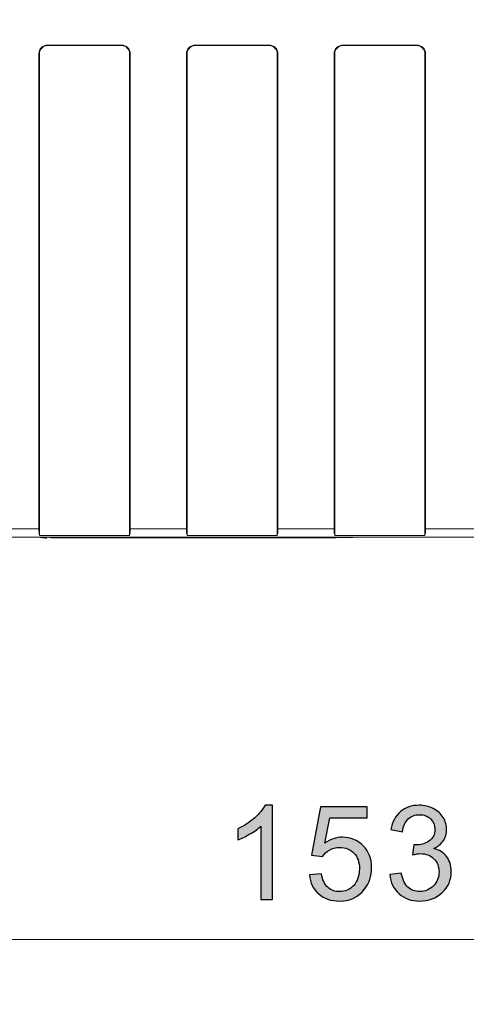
# Model space of a CAD drawing. Header units: millimetres. Extents: x -296 to 295, y -209 to 209.
# Tile 49 of 120: x -109 to -82, y -29 to 31. Entities that reach past the tile are written whole.
import ezdxf

# ---------------------------------------------------------------- set-up
doc = ezdxf.new("R2010")
doc.units = ezdxf.units.MM
doc.header["$MEASUREMENT"] = 0
doc.layers.add('layer 1', color=7, linetype='Continuous')

msp = doc.modelspace()

# ---------------------------------------------------------------- hatches: boundary and pattern name
at = {"layer": 'layer 1'}
h = msp.add_hatch(color=18, dxfattribs=at)
edge = h.paths.add_edge_path()
edge.add_spline(control_points=[(-93.3739, -22.6225), (-93.3739, -22.6225), (-94.0779, -22.6225), (-94.0779, -22.6225), (-94.0779, -22.6225), (-94.0779, -18.1398), (-94.0779, -18.1398), (-94.2472, -18.3025), (-94.4699, -18.4638), (-94.7446, -18.6252), (-95.0192, -18.7865), (-95.2672, -18.9078), (-95.4859, -18.9878), (-95.4859, -18.9878), (-95.4859, -18.3078), (-95.4859, -18.3078), (-95.0926, -18.1238), (-94.7486, -17.8998), (-94.4539, -17.6358), (-94.1592, -17.3732), (-93.9499, -17.1185), (-93.8272, -16.8705), (-93.8272, -16.8705), (-93.3739, -16.8705), (-93.3739, -16.8705), (-93.3739, -16.8705), (-93.3739, -22.6225), (-93.3739, -22.6225)], knot_values=[0, 0, 0, 0, 0.1111111, 0.1111111, 0.1111111, 0.2222222, 0.2222222, 0.2222222, 0.3333333, 0.3333333, 0.3333333, 0.4444444, 0.4444444, 0.4444444, 0.5555556, 0.5555556, 0.5555556, 0.6666667, 0.6666667, 0.6666667, 0.7777778, 0.7777778, 0.7777778, 0.8888889, 0.8888889, 0.8888889, 1, 1, 1, 1], degree=3, periodic=1)
h = msp.add_hatch(color=18, dxfattribs=at)
edge = h.paths.add_edge_path()
edge.add_spline(control_points=[(-91.1201, -21.1185), (-91.1201, -21.1185), (-90.3841, -21.0625), (-90.3841, -21.0625), (-90.3294, -21.4212), (-90.2028, -21.6905), (-90.0054, -21.8718), (-89.8081, -22.0518), (-89.5668, -22.1425), (-89.2828, -22.1425), (-88.9401, -22.1425), (-88.6534, -22.0145), (-88.4201, -21.7598), (-88.1881, -21.5038), (-88.0721, -21.1652), (-88.0721, -20.7438), (-88.0721, -20.3425), (-88.1828, -20.0265), (-88.4054, -19.7945), (-88.6281, -19.5625), (-88.9228, -19.4465), (-89.2894, -19.4465), (-89.5174, -19.4465), (-89.7214, -19.4985), (-89.9028, -19.6025), (-90.0828, -19.7065), (-90.2241, -19.8412), (-90.3281, -20.0065), (-90.3281, -20.0065), (-90.9921, -19.9105), (-90.9921, -19.9105), (-90.9921, -19.9105), (-90.4401, -16.9665), (-90.4401, -16.9665), (-90.4401, -16.9665), (-87.6001, -16.9665), (-87.6001, -16.9665), (-87.6001, -16.9665), (-87.6001, -17.6385), (-87.6001, -17.6385), (-87.6001, -17.6385), (-89.8788, -17.6385), (-89.8788, -17.6385), (-89.8788, -17.6385), (-90.1841, -19.1838), (-90.1841, -19.1838), (-89.8414, -18.9425), (-89.4814, -18.8225), (-89.1054, -18.8225), (-88.6068, -18.8225), (-88.1854, -18.9958), (-87.8428, -19.3425), (-87.5001, -19.6892), (-87.3281, -20.1345), (-87.3281, -20.6785), (-87.3281, -21.1972), (-87.4788, -21.6452), (-87.7801, -22.0225), (-88.1468, -22.4865), (-88.6481, -22.7185), (-89.2828, -22.7185), (-89.8028, -22.7185), (-90.2268, -22.5718), (-90.5561, -22.2798), (-90.8854, -21.9878), (-91.0734, -21.6012), (-91.1201, -21.1185)], knot_values=[0, 0, 0, 0, 0.0454545, 0.0454545, 0.0454545, 0.0909091, 0.0909091, 0.0909091, 0.1363636, 0.1363636, 0.1363636, 0.1818182, 0.1818182, 0.1818182, 0.2272727, 0.2272727, 0.2272727, 0.2727273, 0.2727273, 0.2727273, 0.3181818, 0.3181818, 0.3181818, 0.3636364, 0.3636364, 0.3636364, 0.4090909, 0.4090909, 0.4090909, 0.4545455, 0.4545455, 0.4545455, 0.5, 0.5, 0.5, 0.5454545, 0.5454545, 0.5454545, 0.5909091, 0.5909091, 0.5909091, 0.6363636, 0.6363636, 0.6363636, 0.6818182, 0.6818182, 0.6818182, 0.7272727, 0.7272727, 0.7272727, 0.7727273, 0.7727273, 0.7727273, 0.8181818, 0.8181818, 0.8181818, 0.8636364, 0.8636364, 0.8636364, 0.9090909, 0.9090909, 0.9090909, 0.9545455, 0.9545455, 0.9545455, 1, 1, 1, 1], degree=3, periodic=1)
h = msp.add_hatch(color=18, dxfattribs=at)
edge = h.paths.add_edge_path()
edge.add_spline(control_points=[(-86.2263, -21.1025), (-86.2263, -21.1025), (-85.5223, -21.0065), (-85.5223, -21.0065), (-85.441, -21.4065), (-85.305, -21.6945), (-85.1116, -21.8705), (-84.9183, -22.0465), (-84.681, -22.1345), (-84.3996, -22.1345), (-84.0663, -22.1345), (-83.785, -22.0198), (-83.5583, -21.7905), (-83.3316, -21.5612), (-83.2183, -21.2772), (-83.2183, -20.9385), (-83.2183, -20.6158), (-83.3236, -20.3492), (-83.5356, -20.1385), (-83.7463, -19.9292), (-84.0143, -19.8238), (-84.341, -19.8238), (-84.4743, -19.8238), (-84.6396, -19.8505), (-84.8383, -19.9025), (-84.8383, -19.9025), (-84.7596, -19.2865), (-84.7596, -19.2865), (-84.713, -19.2918), (-84.6743, -19.2945), (-84.6463, -19.2945), (-84.345, -19.2945), (-84.0756, -19.2158), (-83.8343, -19.0598), (-83.5943, -18.9038), (-83.4743, -18.6638), (-83.4743, -18.3398), (-83.4743, -18.0825), (-83.5623, -17.8692), (-83.737, -17.6998), (-83.9116, -17.5305), (-84.137, -17.4465), (-84.413, -17.4465), (-84.6876, -17.4465), (-84.9156, -17.5332), (-85.0983, -17.7065), (-85.281, -17.8798), (-85.3983, -18.1398), (-85.4503, -18.4865), (-85.4503, -18.4865), (-86.1543, -18.3585), (-86.1543, -18.3585), (-86.0676, -17.8865), (-85.873, -17.5198), (-85.5676, -17.2598), (-85.2636, -16.9998), (-84.8836, -16.8705), (-84.4303, -16.8705), (-84.1183, -16.8705), (-83.8303, -16.9372), (-83.5676, -17.0718), (-83.3036, -17.2052), (-83.1023, -17.3878), (-82.9636, -17.6185), (-82.8236, -17.8505), (-82.7543, -18.0958), (-82.7543, -18.3558), (-82.7543, -18.6025), (-82.821, -18.8265), (-82.953, -19.0292), (-83.0863, -19.2318), (-83.2836, -19.3932), (-83.5436, -19.5132), (-83.205, -19.5905), (-82.9423, -19.7532), (-82.7543, -19.9998), (-82.5676, -20.2452), (-82.4743, -20.5545), (-82.4743, -20.9238), (-82.4743, -21.4238), (-82.657, -21.8492), (-83.021, -22.1972), (-83.3863, -22.5452), (-83.8476, -22.7185), (-84.405, -22.7185), (-84.9076, -22.7185), (-85.325, -22.5678), (-85.657, -22.2678), (-85.9903, -21.9678), (-86.1796, -21.5798), (-86.2263, -21.1025)], knot_values=[0, 0, 0, 0, 0.0333333, 0.0333333, 0.0333333, 0.0666667, 0.0666667, 0.0666667, 0.1, 0.1, 0.1, 0.1333333, 0.1333333, 0.1333333, 0.1666667, 0.1666667, 0.1666667, 0.2, 0.2, 0.2, 0.2333333, 0.2333333, 0.2333333, 0.2666667, 0.2666667, 0.2666667, 0.3, 0.3, 0.3, 0.3333333, 0.3333333, 0.3333333, 0.3666667, 0.3666667, 0.3666667, 0.4, 0.4, 0.4, 0.4333333, 0.4333333, 0.4333333, 0.4666667, 0.4666667, 0.4666667, 0.5, 0.5, 0.5, 0.5333333, 0.5333333, 0.5333333, 0.5666667, 0.5666667, 0.5666667, 0.6, 0.6, 0.6, 0.6333333, 0.6333333, 0.6333333, 0.6666667, 0.6666667, 0.6666667, 0.7, 0.7, 0.7, 0.7333333, 0.7333333, 0.7333333, 0.7666667, 0.7666667, 0.7666667, 0.8, 0.8, 0.8, 0.8333333, 0.8333333, 0.8333333, 0.8666667, 0.8666667, 0.8666667, 0.9, 0.9, 0.9, 0.9333333, 0.9333333, 0.9333333, 0.9666667, 0.9666667, 0.9666667, 1, 1, 1, 1], degree=3, periodic=1)

# ---------------------------------------------------------------- linework, layer by layer
at = {"layer": 'layer 1', "color": 1, "lineweight": 0}
msp.add_open_spline([(295.3283, 209.2747), (295.3283, 209.2747), (295.3283, -208.9236), (295.3283, -208.9236), (295.3283, -208.9236), (-296.1944, -208.9236), (-296.1944, -208.9236), (-296.1944, -208.9236), (-296.1944, 209.2747), (-296.1944, 209.2747), (-296.1944, 209.2747), (295.3283, 209.2747), (295.3283, 209.2747)], degree=3, knots=[0, 0, 0, 0, 0.25, 0.25, 0.25, 0.5, 0.5, 0.5, 0.75, 0.75, 0.75, 1, 1, 1, 1], dxfattribs=at)
at = {"layer": 'layer 1', "color": 5, "lineweight": 0}
msp.add_open_spline([(-281.2487, 194.7284), (-281.2487, 194.7284), (-281.2487, -197.0649), (-281.2487, -197.0649), (-281.2487, -197.0649), (283.3586, -197.0649), (283.3586, -197.0649)], degree=3, knots=[0, 0, 0, 0, 0.5, 0.5, 0.5, 1, 1, 1, 1], dxfattribs=at)
at = {"layer": 'layer 1', "lineweight": 9}
for points, knots in [([(-107.0787, 29.5245), (-107.2207, 29.5245), (-107.3568, 29.4681), (-107.4572, 29.3677), (-107.5576, 29.2674), (-107.614, 29.1312), (-107.614, 28.9892)], [0, 0, 0, 0, 0.5, 0.5, 0.5, 1, 1, 1, 1]), ([(-107.0787, 29.4892), (-107.2113, 29.4892), (-107.3385, 29.4366), (-107.4323, 29.3428), (-107.526, 29.249), (-107.5787, 29.1219), (-107.5787, 28.9892)], [0, 0, 0, 0, 0.5, 0.5, 0.5, 1, 1, 1, 1]), ([(-102.0435, 28.9892), (-102.0435, 29.1312), (-102.0999, 29.2674), (-102.2002, 29.3677), (-102.3006, 29.4681), (-102.4368, 29.5245), (-102.5787, 29.5245)], [0, 0, 0, 0, 0.5, 0.5, 0.5, 1, 1, 1, 1]), ([(-102.0787, 28.9892), (-102.0787, 29.1219), (-102.1314, 29.249), (-102.2252, 29.3428), (-102.3189, 29.4366), (-102.4461, 29.4892), (-102.5787, 29.4892)], [0, 0, 0, 0, 0.5, 0.5, 0.5, 1, 1, 1, 1]), ([(-98.0787, 29.5245), (-98.2207, 29.5245), (-98.3568, 29.4681), (-98.4572, 29.3677), (-98.5576, 29.2674), (-98.614, 29.1312), (-98.614, 28.9892)], [0, 0, 0, 0, 0.5, 0.5, 0.5, 1, 1, 1, 1]), ([(-98.0787, 29.4892), (-98.2113, 29.4892), (-98.3385, 29.4366), (-98.4323, 29.3428), (-98.526, 29.249), (-98.5787, 29.1219), (-98.5787, 28.9892)], [0, 0, 0, 0, 0.5, 0.5, 0.5, 1, 1, 1, 1]), ([(-93.0435, 28.9892), (-93.0435, 29.1312), (-93.0999, 29.2674), (-93.2002, 29.3677), (-93.3006, 29.4681), (-93.4368, 29.5245), (-93.5787, 29.5245)], [0, 0, 0, 0, 0.5, 0.5, 0.5, 1, 1, 1, 1]), ([(-93.0787, 28.9892), (-93.0787, 29.1219), (-93.1314, 29.249), (-93.2252, 29.3428), (-93.3189, 29.4366), (-93.4461, 29.4892), (-93.5787, 29.4892)], [0, 0, 0, 0, 0.5, 0.5, 0.5, 1, 1, 1, 1]), ([(-89.0787, 29.5245), (-89.2207, 29.5245), (-89.3568, 29.4681), (-89.4572, 29.3677), (-89.5576, 29.2674), (-89.614, 29.1312), (-89.614, 28.9892)], [0, 0, 0, 0, 0.5, 0.5, 0.5, 1, 1, 1, 1]), ([(-89.0787, 29.4892), (-89.2113, 29.4892), (-89.3385, 29.4366), (-89.4323, 29.3428), (-89.526, 29.249), (-89.5787, 29.1219), (-89.5787, 28.9892)], [0, 0, 0, 0, 0.5, 0.5, 0.5, 1, 1, 1, 1]), ([(-84.0435, 28.9892), (-84.0435, 29.1312), (-84.0999, 29.2674), (-84.2002, 29.3677), (-84.3006, 29.4681), (-84.4368, 29.5245), (-84.5787, 29.5245)], [0, 0, 0, 0, 0.5, 0.5, 0.5, 1, 1, 1, 1]), ([(-84.0787, 28.9892), (-84.0787, 29.1219), (-84.1314, 29.249), (-84.2252, 29.3428), (-84.3189, 29.4366), (-84.4461, 29.4892), (-84.5787, 29.4892)], [0, 0, 0, 0, 0.5, 0.5, 0.5, 1, 1, 1, 1]), ([(-107.1741, -0.5622), (-107.1761, -0.564), (-107.1791, -0.5636), (-107.182, -0.5633), (-107.1891, -0.5627), (-107.1952, -0.5631), (-107.2016, -0.5631), (-107.2117, -0.5632), (-107.2223, -0.5623), (-107.2327, -0.5615), (-107.247, -0.5605), (-107.261, -0.5595), (-107.2751, -0.5585), (-107.3137, -0.5556), (-107.3525, -0.5518), (-107.3911, -0.5476), (-107.4421, -0.5422), (-107.4929, -0.5363), (-107.5437, -0.5298)], [0, 0, 0, 0, 0.1666667, 0.1666667, 0.1666667, 0.3333333, 0.3333333, 0.3333333, 0.5, 0.5, 0.5, 0.6666667, 0.6666667, 0.6666667, 0.8333333, 0.8333333, 0.8333333, 1, 1, 1, 1])]:
    msp.add_open_spline(points, degree=3, knots=knots, dxfattribs=at)
for points in [[(-102.5787, 29.5245), (-102.5787, 29.5245), (-107.0787, 29.5245), (-107.0787, 29.5245)], [(-107.0787, 29.4892), (-107.0787, 29.4892), (-102.5787, 29.4892), (-102.5787, 29.4892)], [(-93.5787, 29.5245), (-93.5787, 29.5245), (-98.0787, 29.5245), (-98.0787, 29.5245)], [(-98.0787, 29.4892), (-98.0787, 29.4892), (-93.5787, 29.4892), (-93.5787, 29.4892)], [(-84.5787, 29.5245), (-84.5787, 29.5245), (-89.0787, 29.5245), (-89.0787, 29.5245)], [(-89.0787, 29.4892), (-89.0787, 29.4892), (-84.5787, 29.4892), (-84.5787, 29.4892)], [(-107.614, 28.9892), (-107.614, 28.9892), (-107.614, -0.0108), (-107.614, -0.0108)], [(-107.5787, -0.4108), (-107.5787, -0.4108), (-107.5787, 28.9892), (-107.5787, 28.9892)], [(-102.0787, 28.9892), (-102.0787, 28.9892), (-102.0787, -0.4108), (-102.0787, -0.4108)], [(-102.0435, 28.9892), (-102.0435, 28.9892), (-102.0435, -0.0108), (-102.0435, -0.0108)], [(-98.614, 28.9892), (-98.614, 28.9892), (-98.614, -0.0108), (-98.614, -0.0108)], [(-98.5787, -0.4108), (-98.5787, -0.4108), (-98.5787, 28.9892), (-98.5787, 28.9892)], [(-93.0787, 28.9892), (-93.0787, 28.9892), (-93.0787, -0.4108), (-93.0787, -0.4108)], [(-93.0435, 28.9892), (-93.0435, 28.9892), (-93.0435, -0.0108), (-93.0435, -0.0108)], [(-89.614, 28.9892), (-89.614, 28.9892), (-89.614, -0.0108), (-89.614, -0.0108)], [(-89.5787, -0.4108), (-89.5787, -0.4108), (-89.5787, 28.9892), (-89.5787, 28.9892)], [(-84.0787, 28.9892), (-84.0787, 28.9892), (-84.0787, -0.4108), (-84.0787, -0.4108)], [(-84.0435, 28.9892), (-84.0435, 28.9892), (-84.0435, -0.0108), (-84.0435, -0.0108)], [(-160.0787, -0.5108), (-160.0787, -0.5108), (-60.8974, -0.5108), (-60.8974, -0.5108)], [(-107.614, -0.0108), (-107.614, -0.0108), (-111.0435, -0.0108), (-111.0435, -0.0108)], [(-107.614, -0.0108), (-107.614, -0.1681), (-107.6009, -0.3163), (-107.5787, -0.4108)], [(-102.0787, -0.4108), (-102.0787, -0.4108), (-107.5787, -0.4108), (-107.5787, -0.4108)], [(-107.1741, -0.5108), (-107.1741, -0.5108), (-107.1741, -0.5622), (-107.1741, -0.5622)], [(-107.1323, -0.5247), (-107.1323, -0.5247), (-107.1741, -0.5622), (-107.1741, -0.5622)], [(-106.9859, -0.5322), (-106.7967, -0.5451), (-106.6071, -0.5526), (-106.4175, -0.5547)], [(-106.4175, -0.5547), (-106.3227, -0.5558), (-106.228, -0.5554), (-106.1332, -0.5538)], [(-106.1332, -0.5538), (-106.1332, -0.5538), (-105.7752, -0.5475), (-105.7752, -0.5475)], [(-105.7752, -0.5475), (-105.7752, -0.5475), (-105.7752, -0.5108), (-105.7752, -0.5108)], [(-105.4216, -0.545), (-105.5542, -0.545), (-105.6814, -0.5459), (-105.7752, -0.5475)], [(-105.4216, -0.545), (-105.4216, -0.545), (-89.8358, -0.545), (-89.8358, -0.545)], [(-102.0787, -0.4108), (-102.0565, -0.3163), (-102.0435, -0.1681), (-102.0435, -0.0108)], [(-98.614, -0.0108), (-98.614, -0.0108), (-102.0435, -0.0108), (-102.0435, -0.0108)], [(-98.614, -0.0108), (-98.614, -0.1681), (-98.6009, -0.3163), (-98.5787, -0.4108)], [(-93.0787, -0.4108), (-93.0787, -0.4108), (-98.5787, -0.4108), (-98.5787, -0.4108)], [(-93.0787, -0.4108), (-93.0565, -0.3163), (-93.0435, -0.1681), (-93.0435, -0.0108)], [(-89.614, -0.0108), (-89.614, -0.0108), (-93.0435, -0.0108), (-93.0435, -0.0108)], [(-89.8358, -0.545), (-89.7032, -0.545), (-89.576, -0.5441), (-89.4823, -0.5424)], [(-89.614, -0.0108), (-89.614, -0.1681), (-89.6009, -0.3163), (-89.5787, -0.4108)], [(-84.0787, -0.4108), (-84.0787, -0.4108), (-89.5787, -0.4108), (-89.5787, -0.4108)], [(-89.4823, -0.5424), (-89.4823, -0.5424), (-88.467, -0.5247), (-88.467, -0.5247)], [(-84.0787, -0.4108), (-84.0565, -0.3163), (-84.0435, -0.1681), (-84.0435, -0.0108)], [(-80.614, -0.0108), (-80.614, -0.0108), (-84.0435, -0.0108), (-84.0435, -0.0108)]]:
    msp.add_open_spline(points, degree=3, dxfattribs=at)
at = {"layer": 'layer 1'}
for points, knots in [([(-93.3739, -22.6225), (-93.3739, -22.6225), (-94.0779, -22.6225), (-94.0779, -22.6225), (-94.0779, -22.6225), (-94.0779, -18.1398), (-94.0779, -18.1398), (-94.2472, -18.3025), (-94.4699, -18.4638), (-94.7446, -18.6252), (-95.0192, -18.7865), (-95.2672, -18.9078), (-95.4859, -18.9878), (-95.4859, -18.9878), (-95.4859, -18.3078), (-95.4859, -18.3078), (-95.0926, -18.1238), (-94.7486, -17.8998), (-94.4539, -17.6358), (-94.1592, -17.3732), (-93.9499, -17.1185), (-93.8272, -16.8705), (-93.8272, -16.8705), (-93.3739, -16.8705), (-93.3739, -16.8705), (-93.3739, -16.8705), (-93.3739, -22.6225), (-93.3739, -22.6225)], [0, 0, 0, 0, 0.1111111, 0.1111111, 0.1111111, 0.2222222, 0.2222222, 0.2222222, 0.3333333, 0.3333333, 0.3333333, 0.4444444, 0.4444444, 0.4444444, 0.5555556, 0.5555556, 0.5555556, 0.6666667, 0.6666667, 0.6666667, 0.7777778, 0.7777778, 0.7777778, 0.8888889, 0.8888889, 0.8888889, 1, 1, 1, 1]), ([(-91.1201, -21.1185), (-91.1201, -21.1185), (-90.3841, -21.0625), (-90.3841, -21.0625), (-90.3294, -21.4212), (-90.2028, -21.6905), (-90.0054, -21.8718), (-89.8081, -22.0518), (-89.5668, -22.1425), (-89.2828, -22.1425), (-88.9401, -22.1425), (-88.6534, -22.0145), (-88.4201, -21.7598), (-88.1881, -21.5038), (-88.0721, -21.1652), (-88.0721, -20.7438), (-88.0721, -20.3425), (-88.1828, -20.0265), (-88.4054, -19.7945), (-88.6281, -19.5625), (-88.9228, -19.4465), (-89.2894, -19.4465), (-89.5174, -19.4465), (-89.7214, -19.4985), (-89.9028, -19.6025), (-90.0828, -19.7065), (-90.2241, -19.8412), (-90.3281, -20.0065), (-90.3281, -20.0065), (-90.9921, -19.9105), (-90.9921, -19.9105), (-90.9921, -19.9105), (-90.4401, -16.9665), (-90.4401, -16.9665), (-90.4401, -16.9665), (-87.6001, -16.9665), (-87.6001, -16.9665), (-87.6001, -16.9665), (-87.6001, -17.6385), (-87.6001, -17.6385), (-87.6001, -17.6385), (-89.8788, -17.6385), (-89.8788, -17.6385), (-89.8788, -17.6385), (-90.1841, -19.1838), (-90.1841, -19.1838), (-89.8414, -18.9425), (-89.4814, -18.8225), (-89.1054, -18.8225), (-88.6068, -18.8225), (-88.1854, -18.9958), (-87.8428, -19.3425), (-87.5001, -19.6892), (-87.3281, -20.1345), (-87.3281, -20.6785), (-87.3281, -21.1972), (-87.4788, -21.6452), (-87.7801, -22.0225), (-88.1468, -22.4865), (-88.6481, -22.7185), (-89.2828, -22.7185), (-89.8028, -22.7185), (-90.2268, -22.5718), (-90.5561, -22.2798), (-90.8854, -21.9878), (-91.0734, -21.6012), (-91.1201, -21.1185)], [0, 0, 0, 0, 0.0454545, 0.0454545, 0.0454545, 0.0909091, 0.0909091, 0.0909091, 0.1363636, 0.1363636, 0.1363636, 0.1818182, 0.1818182, 0.1818182, 0.2272727, 0.2272727, 0.2272727, 0.2727273, 0.2727273, 0.2727273, 0.3181818, 0.3181818, 0.3181818, 0.3636364, 0.3636364, 0.3636364, 0.4090909, 0.4090909, 0.4090909, 0.4545455, 0.4545455, 0.4545455, 0.5, 0.5, 0.5, 0.5454545, 0.5454545, 0.5454545, 0.5909091, 0.5909091, 0.5909091, 0.6363636, 0.6363636, 0.6363636, 0.6818182, 0.6818182, 0.6818182, 0.7272727, 0.7272727, 0.7272727, 0.7727273, 0.7727273, 0.7727273, 0.8181818, 0.8181818, 0.8181818, 0.8636364, 0.8636364, 0.8636364, 0.9090909, 0.9090909, 0.9090909, 0.9545455, 0.9545455, 0.9545455, 1, 1, 1, 1]), ([(-86.2263, -21.1025), (-86.2263, -21.1025), (-85.5223, -21.0065), (-85.5223, -21.0065), (-85.441, -21.4065), (-85.305, -21.6945), (-85.1116, -21.8705), (-84.9183, -22.0465), (-84.681, -22.1345), (-84.3996, -22.1345), (-84.0663, -22.1345), (-83.785, -22.0198), (-83.5583, -21.7905), (-83.3316, -21.5612), (-83.2183, -21.2772), (-83.2183, -20.9385), (-83.2183, -20.6158), (-83.3236, -20.3492), (-83.5356, -20.1385), (-83.7463, -19.9292), (-84.0143, -19.8238), (-84.341, -19.8238), (-84.4743, -19.8238), (-84.6396, -19.8505), (-84.8383, -19.9025), (-84.8383, -19.9025), (-84.7596, -19.2865), (-84.7596, -19.2865), (-84.713, -19.2918), (-84.6743, -19.2945), (-84.6463, -19.2945), (-84.345, -19.2945), (-84.0756, -19.2158), (-83.8343, -19.0598), (-83.5943, -18.9038), (-83.4743, -18.6638), (-83.4743, -18.3398), (-83.4743, -18.0825), (-83.5623, -17.8692), (-83.737, -17.6998), (-83.9116, -17.5305), (-84.137, -17.4465), (-84.413, -17.4465), (-84.6876, -17.4465), (-84.9156, -17.5332), (-85.0983, -17.7065), (-85.281, -17.8798), (-85.3983, -18.1398), (-85.4503, -18.4865), (-85.4503, -18.4865), (-86.1543, -18.3585), (-86.1543, -18.3585), (-86.0676, -17.8865), (-85.873, -17.5198), (-85.5676, -17.2598), (-85.2636, -16.9998), (-84.8836, -16.8705), (-84.4303, -16.8705), (-84.1183, -16.8705), (-83.8303, -16.9372), (-83.5676, -17.0718), (-83.3036, -17.2052), (-83.1023, -17.3878), (-82.9636, -17.6185), (-82.8236, -17.8505), (-82.7543, -18.0958), (-82.7543, -18.3558), (-82.7543, -18.6025), (-82.821, -18.8265), (-82.953, -19.0292), (-83.0863, -19.2318), (-83.2836, -19.3932), (-83.5436, -19.5132), (-83.205, -19.5905), (-82.9423, -19.7532), (-82.7543, -19.9998), (-82.5676, -20.2452), (-82.4743, -20.5545), (-82.4743, -20.9238), (-82.4743, -21.4238), (-82.657, -21.8492), (-83.021, -22.1972), (-83.3863, -22.5452), (-83.8476, -22.7185), (-84.405, -22.7185), (-84.9076, -22.7185), (-85.325, -22.5678), (-85.657, -22.2678), (-85.9903, -21.9678), (-86.1796, -21.5798), (-86.2263, -21.1025)], [0, 0, 0, 0, 0.0333333, 0.0333333, 0.0333333, 0.0666667, 0.0666667, 0.0666667, 0.1, 0.1, 0.1, 0.1333333, 0.1333333, 0.1333333, 0.1666667, 0.1666667, 0.1666667, 0.2, 0.2, 0.2, 0.2333333, 0.2333333, 0.2333333, 0.2666667, 0.2666667, 0.2666667, 0.3, 0.3, 0.3, 0.3333333, 0.3333333, 0.3333333, 0.3666667, 0.3666667, 0.3666667, 0.4, 0.4, 0.4, 0.4333333, 0.4333333, 0.4333333, 0.4666667, 0.4666667, 0.4666667, 0.5, 0.5, 0.5, 0.5333333, 0.5333333, 0.5333333, 0.5666667, 0.5666667, 0.5666667, 0.6, 0.6, 0.6, 0.6333333, 0.6333333, 0.6333333, 0.6666667, 0.6666667, 0.6666667, 0.7, 0.7, 0.7, 0.7333333, 0.7333333, 0.7333333, 0.7666667, 0.7666667, 0.7666667, 0.8, 0.8, 0.8, 0.8333333, 0.8333333, 0.8333333, 0.8666667, 0.8666667, 0.8666667, 0.9, 0.9, 0.9, 0.9333333, 0.9333333, 0.9333333, 0.9666667, 0.9666667, 0.9666667, 1, 1, 1, 1])]:
    msp.add_open_spline(points, degree=3, knots=knots, dxfattribs=at)
at = {"layer": 'layer 1', "lineweight": 0}
msp.add_open_spline([(-160.1287, -25.0628), (-160.1287, -25.0628), (-7.1287, -25.0628), (-7.1287, -25.0628)], degree=3, dxfattribs=at)

doc.saveas('drawing.dxf')
